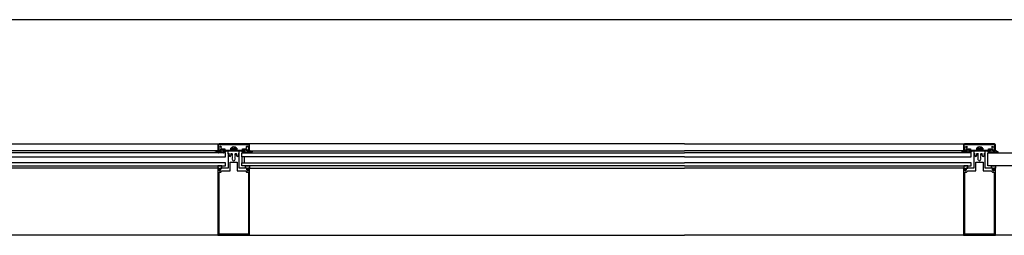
# Model space of a CAD drawing. Extents: x 2980 to 201049, y 2980 to 157420.
# Tile 64 of 78: x 150573 to 152538, y 25116 to 25545. Entities that reach past the tile are written whole.
import ezdxf

# ---------------------------------------------------------------- set-up
doc = ezdxf.new("R2010")
doc.units = 0
doc.header["$LTSCALE"] = 1200
doc.header["$PDMODE"] = 1
doc.header["$PDSIZE"] = 200
doc.layers.add('CIVIEL', color=8, linetype='CONTINUOUS')

msp = doc.modelspace()

# ---------------------------------------------------------------- linework, layer by layer
at = {"layer": 'CIVIEL'}
for p, q in [((156830, 25545), (125150, 25545)), ((150100, 25298), (150970.75, 25298)), ((151029.25, 25298), (150970.75, 25298)), ((150971.25, 25296.5), (151028.75, 25296.5)), ((151900, 25298), (151029.25, 25298)), ((151900, 25298), (152459.89671, 25298)), ((150967.70952, 25283.5), (150100, 25283.5)), ((150983.5, 25280), (150100, 25280)), ((150962.73474, 25280.77748), (150967.70952, 25283.5)), ((150970.62313, 25281.75), (150963.01466, 25280.03637)), ((150967.70952, 25283.5), (150968.25, 25283.5)), ((150968.25, 25295.5), (150968.25, 25283.5)), ((150968.75, 25283), (150968.83044, 25283)), ((150968.75, 25283), (150974.75, 25283)), ((150968.90678, 25280.41589), (150968.87382, 25280.56222)), ((150968.9494, 25280.68175), (150972.64234, 25281.5135)), ((150969.3134, 25283.37059), (150969.75, 25285)), ((150969.33216, 25283.44059), (150969.75, 25285)), ((150977.7707, 25281.89975), (150969.50442, 25280.03797)), ((150974.25, 25283), (150969.67023, 25283)), ((150969.75, 25288), (150969.75, 25295)), ((150970.5, 25287.79904), (150971.41755, 25291.22339)), ((150972.64234, 25281.75), (150970.62313, 25281.75)), ((150972.64234, 25281.5135), (150972.64234, 25281.75)), ((150973.25, 25286), (150973.25, 25284)), ((150980.25, 25286), (150973.25, 25286)), ((150973.25, 25284), (150974.25, 25284)), ((150973.78986, 25284.62065), (150974.75, 25285.7032)), ((150973.78986, 25284.25), (150973.78986, 25284.62065)), ((150974.75, 25284.25), (150973.78986, 25284.25)), ((150974.25, 25284), (150974.25, 25283)), ((150974.75, 25285.7032), (150978.75, 25285.7032)), ((150974.75, 25283), (150974.75, 25284.25)), ((150975.20024, 25280.30462), (150975.20024, 25280.30462)), ((150975.32, 25280.63727), (150977.80298, 25281.80573)), ((150975.75, 25288), (150982.25, 25288)), ((150979.97719, 25282), (150975.86555, 25280.06511)), ((150978.72305, 25280.30462), (150978.72305, 25280.30462)), ((150978.75, 25285.7032), (150979.71014, 25284.62065)), ((150978.75, 25284.25), (150978.75, 25283)), ((150979.71014, 25284.25), (150978.75, 25284.25)), ((150978.75, 25283), (150983.5, 25283)), ((150978.8428, 25280.63727), (150981.40498, 25281.843)), ((150979.25, 25284), (150980.25, 25284)), ((150979.25, 25283), (150979.25, 25284)), ((151020.75, 25283), (150979.25, 25283)), ((150983.5, 25282), (150979.38836, 25280.06511)), ((150979.71014, 25284.62065), (150979.71014, 25284.25)), ((150981.40498, 25282), (150979.97719, 25282)), ((150980.25, 25284), (150980.25, 25286)), ((150981.40498, 25281.843), (150981.40498, 25282)), ((150982.25, 25288), (150982.25, 25285.6099)), ((150982.84806, 25285.11961), (150994, 25286)), ((150983.5, 25283), (150983.5, 25282)), ((150983.5, 25272), (150983.5, 25280)), ((150983.5, 25279), (150983.5, 25280)), ((150988.85, 25277.6), (150988.85, 25283)), ((150990.85, 25277.6), (150988.85, 25277.6)), ((150988.85, 25277.6), (150988.85, 25249)), ((150991.35, 25277.05833), (150990.85, 25277.6)), ((150990.85, 25276.51667), (150991.35, 25277.05833)), ((150994.35, 25277.6), (150993.85, 25276.6)), ((150994, 25289), (151006, 25289)), ((150994, 25286), (150994, 25289)), ((151006, 25286), (150994, 25286)), ((150994, 25286), (151006, 25286)), ((150997.75, 25277.6), (150994.35, 25277.6)), ((150997, 25277.1875), (150997.75, 25277.6)), ((150997.75, 25276.775), (150997, 25277.1875)), ((151005.65, 25277.6), (151002.25, 25277.6)), ((151002.25, 25277.6), (151003, 25277.1875)), ((151003, 25277.1875), (151002.25, 25276.775)), ((151006.15, 25276.6), (151005.65, 25277.6)), ((151006, 25289), (151006, 25286)), ((151006, 25286), (151017.15194, 25285.11961)), ((151009.15, 25277.6), (151008.65, 25277.05833)), ((151008.65, 25277.05833), (151009.15, 25276.51667)), ((151011.15, 25277.6), (151009.15, 25277.6)), ((151011.15, 25277.6), (151011.15, 25283)), ((151011.15, 25249), (151011.15, 25277.6)), ((151016.5, 25283), (151016.5, 25282)), ((151021.25, 25283), (151016.5, 25283)), ((151016.5, 25282), (151020.61164, 25280.06511)), ((151016.5, 25280), (151900, 25280)), ((151016.5, 25272), (151016.5, 25280)), ((151017.75, 25288), (151024.25, 25288)), ((151017.75, 25285.6099), (151017.75, 25288)), ((151018.59502, 25282), (151020.02281, 25282)), ((151018.59502, 25281.843), (151018.59502, 25282)), ((151021.1572, 25280.63727), (151018.59502, 25281.843)), ((151019.75, 25286), (151019.75, 25284)), ((151026.75, 25286), (151019.75, 25286)), ((151019.75, 25284), (151020.75, 25284)), ((151020.02281, 25282), (151024.13445, 25280.06511)), ((151021.25, 25285.7032), (151020.28986, 25284.62065)), ((151020.28986, 25284.62065), (151020.28986, 25284.25)), ((151020.28986, 25284.25), (151021.25, 25284.25)), ((151020.75, 25284), (151020.75, 25283)), ((151025.25, 25285.7032), (151021.25, 25285.7032)), ((151021.25, 25284.25), (151021.25, 25283)), ((151021.27695, 25280.30462), (151021.27695, 25280.30462)), ((151024.68, 25280.63727), (151022.19702, 25281.80573)), ((151022.2293, 25281.89975), (151030.49558, 25280.03797)), ((151024.79976, 25280.30462), (151024.79976, 25280.30462)), ((151026.21014, 25284.62065), (151025.25, 25285.7032)), ((151025.25, 25284.25), (151026.21014, 25284.25)), ((151025.25, 25283), (151025.25, 25284.25)), ((151031.25, 25283), (151025.25, 25283)), ((151025.75, 25284), (151026.75, 25284)), ((151025.75, 25283), (151025.75, 25284)), ((151030.32977, 25283), (151025.75, 25283)), ((151026.21014, 25284.25), (151026.21014, 25284.62065)), ((151026.75, 25284), (151026.75, 25286)), ((151027.35766, 25281.75), (151029.37687, 25281.75)), ((151027.35766, 25281.5135), (151027.35766, 25281.75)), ((151031.0506, 25280.68175), (151027.35766, 25281.5135)), ((151028.58245, 25291.22339), (151029.5, 25287.79904)), ((151029.37687, 25281.75), (151036.98534, 25280.03637)), ((151030.25, 25295), (151030.25, 25288)), ((151030.25, 25285), (151030.66784, 25283.44059)), ((151030.25, 25285), (151030.6866, 25283.37059)), ((151031.09322, 25280.41589), (151031.12618, 25280.56222)), ((151031.16956, 25283), (151031.25, 25283)), ((151031.75, 25283.5), (151031.75, 25295.5)), ((151032.29048, 25283.5), (151031.75, 25283.5)), ((151032.29048, 25283.5), (151900, 25283.5)), ((151037.26526, 25280.77748), (151032.29048, 25283.5)), ((152456.85623, 25283.5), (151900, 25283.5)), ((152472.25, 25279), (152472.25, 25280)), ((152477.6, 25277.6), (152477.6, 25249)), ((152479.6, 25277.6), (152477.6, 25277.6)), ((152477.99671, 25277.6), (152477.99671, 25283)), ((152480.1, 25277.05833), (152479.6, 25277.6)), ((152479.6, 25276.51667), (152480.1, 25277.05833)), ((152483.1, 25277.6), (152482.6, 25276.6)), ((152486.5, 25277.6), (152483.1, 25277.6)), ((152485.75, 25277.1875), (152486.5, 25277.6)), ((152486.5, 25276.775), (152485.75, 25277.1875)), ((152491, 25277.6), (152491.75, 25277.1875)), ((152494.4, 25277.6), (152491, 25277.6)), ((152491.75, 25277.1875), (152491, 25276.775)), ((152494.9, 25276.6), (152494.4, 25277.6)), ((152497.9, 25277.6), (152497.4, 25277.05833)), ((152497.4, 25277.05833), (152497.9, 25276.51667)), ((152499.9, 25277.6), (152497.9, 25277.6)), ((152499.9, 25249), (152499.9, 25277.6)), ((152500.29671, 25277.6), (152500.29671, 25283)), ((150100, 25272), (150983.5, 25272)), ((150983.5, 25260), (150100, 25260)), ((150983.5, 25254), (150983.5, 25260)), ((150991.35, 25275.975), (150990.85, 25276.51667)), ((150990.85, 25275.43333), (150991.35, 25275.975)), ((150991.35, 25274.89167), (150990.85, 25275.43333)), ((150990.85, 25274.35), (150991.35, 25274.89167)), ((150992.85, 25261), (151007.15, 25261)), ((150992.85, 25244), (150992.85, 25261)), ((150993.85, 25276.6), (150994.35, 25276.6)), ((150994.35, 25276.6), (150994.35, 25274.35)), ((150997, 25276.3625), (150997.75, 25276.775)), ((150997.75, 25275.95), (150997, 25276.3625)), ((150997, 25275.5375), (150997.75, 25275.95)), ((150997.75, 25275.125), (150997, 25275.5375)), ((150997, 25274.7125), (150997.75, 25275.125)), ((150997.75, 25274.3), (150997, 25274.7125)), ((150997, 25273.8875), (150997.75, 25274.3)), ((150997.75, 25273.475), (150997, 25273.8875)), ((150997, 25273.0625), (150997.75, 25273.475)), ((150997.75, 25272.65), (150997, 25273.0625)), ((150997, 25272.2375), (150997.75, 25272.65)), ((150997.75, 25271.825), (150997, 25272.2375)), ((150997, 25271.4125), (150997.75, 25271.825)), ((150997.75, 25271), (150997, 25271.4125)), ((150997, 25270.5875), (150997.75, 25271)), ((150997.75, 25270.175), (150997, 25270.5875)), ((150997, 25269.7625), (150997.75, 25270.175)), ((150997.75, 25269.35), (150997, 25269.7625)), ((150997, 25268.9375), (150997.75, 25269.35)), ((150997.75, 25268.525), (150997, 25268.9375)), ((150997, 25268.1125), (150997.75, 25268.525)), ((150997.75, 25267.7), (150997, 25268.1125)), ((150997, 25267.2875), (150997.75, 25267.7)), ((150997.75, 25266.875), (150997, 25267.2875)), ((150997, 25266.4625), (150997.75, 25266.875)), ((150997.75, 25266.05), (150997, 25266.4625)), ((151002.25, 25276.775), (151003, 25276.3625)), ((151003, 25276.3625), (151002.25, 25275.95)), ((151002.25, 25275.95), (151003, 25275.5375)), ((151003, 25275.5375), (151002.25, 25275.125)), ((151002.25, 25275.125), (151003, 25274.7125)), ((151003, 25274.7125), (151002.25, 25274.3)), ((151002.25, 25274.3), (151003, 25273.8875)), ((151003, 25273.8875), (151002.25, 25273.475)), ((151002.25, 25273.475), (151003, 25273.0625)), ((151003, 25273.0625), (151002.25, 25272.65)), ((151002.25, 25272.65), (151003, 25272.2375)), ((151003, 25272.2375), (151002.25, 25271.825)), ((151002.25, 25271.825), (151003, 25271.4125)), ((151003, 25271.4125), (151002.25, 25271)), ((151002.25, 25271), (151003, 25270.5875)), ((151003, 25270.5875), (151002.25, 25270.175)), ((151002.25, 25270.175), (151003, 25269.7625)), ((151003, 25269.7625), (151002.25, 25269.35)), ((151002.25, 25269.35), (151003, 25268.9375)), ((151003, 25268.9375), (151002.25, 25268.525)), ((151002.25, 25268.525), (151003, 25268.1125)), ((151003, 25268.1125), (151002.25, 25267.7)), ((151002.25, 25267.7), (151003, 25267.2875)), ((151003, 25267.2875), (151002.25, 25266.875)), ((151002.25, 25266.875), (151003, 25266.4625)), ((151003, 25266.4625), (151002.25, 25266.05)), ((151005.65, 25274.35), (151005.65, 25276.6)), ((151005.65, 25276.6), (151006.15, 25276.6)), ((151007.15, 25261), (151007.15, 25244)), ((151009.15, 25276.51667), (151008.65, 25275.975)), ((151008.65, 25275.975), (151009.15, 25275.43333)), ((151009.15, 25275.43333), (151008.65, 25274.89167)), ((151008.65, 25274.89167), (151009.15, 25274.35)), ((151900, 25272), (151016.5, 25272)), ((151021.5, 25272), (151016.5, 25272)), ((151016.5, 25272), (151016.5, 25260)), ((151016.5, 25260), (151900, 25260)), ((151016.5, 25254), (151016.5, 25260)), ((151016.5, 25260), (151021.5, 25260)), ((151021.5, 25260), (151021.5, 25272)), ((152480.1, 25275.975), (152479.6, 25276.51667)), ((152479.6, 25275.43333), (152480.1, 25275.975)), ((152480.1, 25274.89167), (152479.6, 25275.43333)), ((152479.6, 25274.35), (152480.1, 25274.89167)), ((152482.6, 25276.6), (152483.1, 25276.6)), ((152483.1, 25276.6), (152483.1, 25274.35)), ((152485.75, 25276.3625), (152486.5, 25276.775)), ((152486.5, 25275.95), (152485.75, 25276.3625)), ((152485.75, 25275.5375), (152486.5, 25275.95)), ((152486.5, 25275.125), (152485.75, 25275.5375)), ((152485.75, 25274.7125), (152486.5, 25275.125)), ((152486.5, 25274.3), (152485.75, 25274.7125)), ((152485.75, 25273.8875), (152486.5, 25274.3)), ((152486.5, 25273.475), (152485.75, 25273.8875)), ((152485.75, 25273.0625), (152486.5, 25273.475)), ((152486.5, 25272.65), (152485.75, 25273.0625)), ((152485.75, 25272.2375), (152486.5, 25272.65)), ((152486.5, 25271.825), (152485.75, 25272.2375)), ((152485.75, 25271.4125), (152486.5, 25271.825)), ((152486.5, 25271), (152485.75, 25271.4125)), ((152485.75, 25270.5875), (152486.5, 25271)), ((152486.5, 25270.175), (152485.75, 25270.5875)), ((152485.75, 25269.7625), (152486.5, 25270.175)), ((152486.5, 25269.35), (152485.75, 25269.7625)), ((152485.75, 25268.9375), (152486.5, 25269.35)), ((152486.5, 25268.525), (152485.75, 25268.9375)), ((152485.75, 25268.1125), (152486.5, 25268.525)), ((152486.5, 25267.7), (152485.75, 25268.1125)), ((152485.75, 25267.2875), (152486.5, 25267.7)), ((152486.5, 25266.875), (152485.75, 25267.2875)), ((152485.75, 25266.4625), (152486.5, 25266.875)), ((152486.5, 25266.05), (152485.75, 25266.4625)), ((152491, 25276.775), (152491.75, 25276.3625)), ((152491.75, 25276.3625), (152491, 25275.95)), ((152491, 25275.95), (152491.75, 25275.5375)), ((152491.75, 25275.5375), (152491, 25275.125)), ((152491, 25275.125), (152491.75, 25274.7125)), ((152491.75, 25274.7125), (152491, 25274.3)), ((152491, 25274.3), (152491.75, 25273.8875)), ((152491.75, 25273.8875), (152491, 25273.475)), ((152491, 25273.475), (152491.75, 25273.0625)), ((152491.75, 25273.0625), (152491, 25272.65)), ((152491, 25272.65), (152491.75, 25272.2375)), ((152491.75, 25272.2375), (152491, 25271.825)), ((152491, 25271.825), (152491.75, 25271.4125)), ((152491.75, 25271.4125), (152491, 25271)), ((152491, 25271), (152491.75, 25270.5875)), ((152491.75, 25270.5875), (152491, 25270.175)), ((152491, 25270.175), (152491.75, 25269.7625)), ((152491.75, 25269.7625), (152491, 25269.35)), ((152491, 25269.35), (152491.75, 25268.9375)), ((152491.75, 25268.9375), (152491, 25268.525)), ((152491, 25268.525), (152491.75, 25268.1125)), ((152491.75, 25268.1125), (152491, 25267.7)), ((152491, 25267.7), (152491.75, 25267.2875)), ((152491.75, 25267.2875), (152491, 25266.875)), ((152491, 25266.875), (152491.75, 25266.4625)), ((152491.75, 25266.4625), (152491, 25266.05)), ((152494.4, 25276.6), (152494.9, 25276.6)), ((152494.4, 25274.35), (152494.4, 25276.6)), ((152497.9, 25276.51667), (152497.4, 25275.975)), ((152497.4, 25275.975), (152497.9, 25275.43333)), ((152497.9, 25275.43333), (152497.4, 25274.89167)), ((152497.4, 25274.89167), (152497.9, 25274.35)), ((150100, 25254), (150983.5, 25254)), ((150968.25, 25249), (150100, 25249)), ((150968.25, 25254), (150968.25, 25249)), ((150976.25, 25254), (150968.25, 25254)), ((150968.25, 25249), (150971, 25249)), ((150970.25, 25249), (150968.25, 25249)), ((150968.25, 25249), (150968.25, 25115.6)), ((150970.75, 25248.45833), (150970.25, 25249)), ((150970.25, 25247.91667), (150970.75, 25248.45833)), ((150970.75, 25247.375), (150970.25, 25247.91667)), ((150970.25, 25246.83333), (150970.75, 25247.375)), ((150970.75, 25246.29167), (150970.25, 25246.83333)), ((150970.25, 25245.75), (150970.75, 25246.29167)), ((150970.75, 25247.375), (150970.75, 25245.4034)), ((150971, 25247.375), (150970.75, 25247.375)), ((150970.75, 25241.5), (150974.25, 25241.5)), ((150970.75, 25118.1), (150970.75, 25241.5)), ((150971, 25249), (150971, 25247.375)), ((150971.90304, 25244.9258), (150973.64572, 25246.66848)), ((150972.25, 25249), (150976.25, 25249)), ((150972.25, 25246.64957), (150972.25, 25249)), ((150973.27668, 25247.17534), (150972.25, 25246.64957)), ((150973.75, 25249), (150973.25, 25248)), ((150973.25, 25248), (150973.75, 25248)), ((150988.85, 25249), (150973.75, 25249)), ((150973.75, 25248), (150973.75, 25245.75)), ((150974.25, 25241.5), (150975.75, 25243)), ((150975.75, 25244), (150992.85, 25244)), ((150975.75, 25243), (150975.75, 25244)), ((150976.25, 25249), (150976.25, 25254)), ((151007.15, 25244), (151024.25, 25244)), ((151026.25, 25249), (151011.15, 25249)), ((151900, 25254), (151016.5, 25254)), ((151023.75, 25254), (151031.75, 25254)), ((151023.75, 25249), (151023.75, 25254)), ((151027.75, 25249), (151023.75, 25249)), ((151024.25, 25244), (151024.25, 25243)), ((151024.25, 25243), (151025.75, 25241.5)), ((151025.75, 25241.5), (151029.25, 25241.5)), ((151026.75, 25248), (151026.25, 25249)), ((151026.25, 25245.75), (151026.25, 25248)), ((151026.25, 25248), (151026.75, 25248)), ((151028.09696, 25244.9258), (151026.35428, 25246.66848)), ((151026.72332, 25247.17534), (151027.75, 25246.64957)), ((151027.75, 25246.64957), (151027.75, 25249)), ((151029, 25249), (151029, 25247.375)), ((151031.75, 25249), (151029, 25249)), ((151029, 25247.375), (151029.25, 25247.375)), ((151029.75, 25249), (151029.25, 25248.45833)), ((151029.25, 25248.45833), (151029.75, 25247.91667)), ((151029.75, 25247.91667), (151029.25, 25247.375)), ((151029.25, 25247.375), (151029.25, 25245.4034)), ((151029.25, 25247.375), (151029.75, 25246.83333)), ((151029.75, 25246.83333), (151029.25, 25246.29167)), ((151029.25, 25246.29167), (151029.75, 25245.75)), ((151029.25, 25241.5), (151029.25, 25118.1)), ((151031.75, 25249), (151029.75, 25249)), ((151031.75, 25254), (151031.75, 25249)), ((151031.75, 25249), (151900, 25249)), ((151031.75, 25115.6), (151031.75, 25249)), ((152457.39671, 25249), (151900, 25249)), ((152457, 25249), (152457, 25115.6)), ((152459, 25249), (152457, 25249)), ((152459.5, 25248.45833), (152459, 25249)), ((152459, 25247.91667), (152459.5, 25248.45833)), ((152459.5, 25247.375), (152459, 25247.91667)), ((152459, 25246.83333), (152459.5, 25247.375)), ((152459.5, 25246.29167), (152459, 25246.83333)), ((152459, 25245.75), (152459.5, 25246.29167)), ((152462.5, 25249), (152462, 25248)), ((152462, 25248), (152462.5, 25248)), ((152477.6, 25249), (152462.5, 25249)), ((152462.5, 25248), (152462.5, 25245.75)), ((152515, 25249), (152499.9, 25249)), ((152515.5, 25248), (152515, 25249)), ((152515, 25248), (152515.5, 25248)), ((152515, 25245.75), (152515, 25248)), ((152518.5, 25249), (152518, 25248.45833)), ((152518, 25248.45833), (152518.5, 25247.91667)), ((152518.5, 25247.91667), (152518, 25247.375)), ((152518, 25247.375), (152518.5, 25246.83333)), ((152518.5, 25246.83333), (152518, 25246.29167)), ((152518, 25246.29167), (152518.5, 25245.75)), ((152520.5, 25249), (152518.5, 25249)), ((152520.5, 25115.6), (152520.5, 25249)), ((151031.75, 25115.6), (150100, 25115.6)), ((150968.25, 25115.6), (151900, 25115.6)), ((150968.25, 25115.6), (151031.75, 25115.6)), ((151029.25, 25118.1), (150970.75, 25118.1)), ((152750, 25115.6), (151900, 25115.6)), ((152457, 25115.6), (152520.5, 25115.6))]:
    msp.add_line(p, q, dxfattribs=at)
for points in [[(152457, 25283.5, 0.4142135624), (152457.5, 25283), (152457.58044, 25283, 0.3394542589), (152458.0634, 25283.37059), (152458.5, 25285, 1), (152458.5, 25288), (152458.5, 25295, -0.4142135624), (152460, 25296.5), (152517.5, 25296.5, -0.4142135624), (152519, 25295), (152519, 25288, 1), (152519, 25285), (152519.4366, 25283.37059, 0.3394542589), (152519.91956, 25283), (152520, 25283, 0.4142135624), (152520.5, 25283.5), (152520.5, 25295.5, 0.4142135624), (152518, 25298), (152459.5, 25298, 0.4142135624), (152457, 25295.5)], [(152467.86976, 25280.30462), (152467.86976, 25280.30462, -0.4142135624), (152467.98951, 25280.63727), (152470.55169, 25281.843), (152470.55169, 25282), (152469.12391, 25282), (152465.01226, 25280.06511, -0.4142135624), (152464.34695, 25280.30462), (152464.34695, 25280.30462, -0.4142135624), (152464.46671, 25280.63727), (152466.94969, 25281.80573, 0.8963954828), (152466.91741, 25281.89975), (152458.65113, 25280.03797, -0.4142135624), (152458.05349, 25280.41589), (152458.02053, 25280.56222, -0.4142135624), (152458.09611, 25280.68175), (152461.78905, 25281.5135), (152461.78905, 25281.75), (152459.76984, 25281.75), (152452.16137, 25280.03637, -0.8693059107), (152451.88145, 25280.77748), (152456.85623, 25283.5), (152457.39671, 25283.5, 0.4142135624), (152457.89671, 25283), (152463.89671, 25283), (152463.89671, 25284.25), (152462.93657, 25284.25), (152462.93657, 25284.62065), (152463.89671, 25285.7032), (152467.89671, 25285.7032), (152468.85685, 25284.62065), (152468.85685, 25284.25), (152467.89671, 25284.25), (152467.89671, 25283), (152472.64671, 25283), (152472.64671, 25282), (152468.53507, 25280.06511, -0.4142135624)], [(152468, 25283), (152468, 25284), (152469, 25284), (152469, 25286), (152462, 25286), (152462, 25284), (152463, 25284), (152463, 25283), (152458.42023, 25283, -0.493145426), (152458.08216, 25283.44059), (152458.5, 25285, 0.767326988), (152459.25, 25287.79904), (152460.16755, 25291.22339, -0.7103886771), (152464.1214, 25291.51519, -0.4075403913), (152463.872, 25290.86221, 0.8043780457), (152464.5, 25288), (152471, 25288), (152471, 25285.6099, 0.4732848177), (152471.59806, 25285.11961), (152482.75, 25286), (152494.75, 25286), (152505.90194, 25285.11961, 0.4732848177), (152506.5, 25285.6099), (152506.5, 25288), (152513, 25288, 0.8043780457), (152513.628, 25290.86221, -0.4075403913), (152513.3786, 25291.51519, -0.7103886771), (152517.33245, 25291.22339), (152518.25, 25287.79904, 0.767326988), (152519, 25285), (152519.41784, 25283.44059, -0.493145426), (152519.07977, 25283), (152514.5, 25283), (152514.5, 25284), (152515.5, 25284), (152515.5, 25286), (152508.5, 25286), (152508.5, 25284), (152509.5, 25284), (152509.5, 25283)], [(152510.42366, 25280.30462), (152510.42366, 25280.30462, 0.4142135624), (152510.30391, 25280.63727), (152507.74173, 25281.843), (152507.74173, 25282), (152509.16952, 25282), (152513.28116, 25280.06511, 0.4142135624), (152513.94647, 25280.30462), (152513.94647, 25280.30462, 0.4142135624), (152513.82671, 25280.63727), (152511.34373, 25281.80573, -0.8963954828), (152511.37601, 25281.89975), (152519.64229, 25280.03797, 0.4142135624), (152520.23994, 25280.41589), (152520.27289, 25280.56222, 0.4142135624), (152520.19731, 25280.68175), (152516.50438, 25281.5135), (152516.50438, 25281.75), (152518.52358, 25281.75), (152526.13206, 25280.03637, 0.8693059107), (152526.41197, 25280.77748), (152521.43719, 25283.5), (152520.89671, 25283.5, -0.4142135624), (152520.39671, 25283), (152514.39671, 25283), (152514.39671, 25284.25), (152515.35685, 25284.25), (152515.35685, 25284.62065), (152514.39671, 25285.7032), (152510.39671, 25285.7032), (152509.43657, 25284.62065), (152509.43657, 25284.25), (152510.39671, 25284.25), (152510.39671, 25283), (152505.64671, 25283), (152505.64671, 25282), (152509.75836, 25280.06511, 0.4142135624)], [(152461.04975, 25244.9258), (152462.79243, 25246.66848, 0.8549657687), (152462.42339, 25247.17534), (152461.39671, 25246.64957), (152461.39671, 25249), (152465.39671, 25249), (152465.39671, 25254), (152457.39671, 25254), (152457.39671, 25249), (152460.14671, 25249), (152460.14671, 25247.375), (152459.89671, 25247.375), (152459.89671, 25245.4034, 0.6681786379)], [(152517.24367, 25244.9258), (152515.50099, 25246.66848, -0.8549657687), (152515.87003, 25247.17534), (152516.89671, 25246.64957), (152516.89671, 25249), (152512.89671, 25249), (152512.89671, 25254), (152520.89671, 25254), (152520.89671, 25249), (152518.14671, 25249), (152518.14671, 25247.375), (152518.39671, 25247.375), (152518.39671, 25245.4034, -0.6681786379)]]:
    msp.add_lwpolyline(points, format="xyb", close=True, dxfattribs=at)
for points in [[(151900, 25272), (152472.25, 25272), (152472.25, 25280), (151900, 25280)], [(151900, 25254), (152472.25, 25254), (152472.25, 25260), (151900, 25260)]]:
    msp.add_lwpolyline(points, dxfattribs=at)
for points in [[(152495.14671, 25289), (152495.14671, 25286), (152483.14671, 25286), (152483.14671, 25289)], [(152837.10329, 25180), (152750, 25180), (152750, 25254), (152505.25, 25254), (152505.25, 25280), (152837.10329, 25280)], [(152495.9, 25244), (152513, 25244), (152513, 25243), (152514.5, 25241.5), (152518, 25241.5), (152518, 25118.1), (152459.5, 25118.1), (152459.5, 25241.5), (152463, 25241.5), (152464.5, 25243), (152464.5, 25244), (152481.6, 25244), (152481.6, 25261), (152495.9, 25261)]]:
    msp.add_lwpolyline(points, close=True, dxfattribs=at)
for centre, radius, start, end in [((150970.75, 25295.5), 2.5, 90, 180), ((150971.25, 25295), 1.5, 90, 180), ((151028.75, 25295), 1.5, 0, 90), ((151029.25, 25295.5), 2.5, 0, 90), ((150962.92677, 25280.42659), 0.4, 118.69024615, 282.69274896), ((150968.75, 25283.5), 0.5, 180, 270), ((150968.75, 25283.5), 0.5, 180, 270), ((150968.83044, 25283.5), 0.5, 270, 345), ((150968.97137, 25280.58419), 0.1, 102.69274896, 192.69274896), ((150969.39456, 25280.52575), 0.5, 192.69274896, 282.69274896), ((150969.67023, 25283.35), 0.35, 165, 270), ((150969.75, 25286.5), 1.5, 270, 90), ((150969.75, 25286.5), 1.5, 270, 60), ((150973.44535, 25290.68004), 2.09933, 23.44177987, 165), ((150975.75, 25289.5), 1.5, 114.75025873, 270), ((150974.91267, 25291.31628), 0.5, 294.75025873, 23.44177987), ((150975.42645, 25280.41107), 0.25, 115.20112365, 205.20112365), ((150975.65265, 25280.51752), 0.5, 205.20112365, 295.20112365), ((150977.78169, 25281.85098), 0.05, 295.20112365, 102.69274896), ((150978.94925, 25280.41107), 0.25, 115.20112365, 205.20112365), ((150979.17546, 25280.51752), 0.5, 205.20112365, 295.20112365), ((150982.75, 25285.6099), 0.5, 180, 281.30993248), ((151000, 25283.05), 8.45, 44.7602701, 135.2397299), ((151017.25, 25285.6099), 0.5, 258.69006753, 360), ((151020.82454, 25280.51752), 0.5, 244.79887635, 334.79887635), ((151021.05075, 25280.41107), 0.25, 334.79887635, 64.79887635), ((151022.21831, 25281.85098), 0.05, 77.30725104, 244.79887635), ((151024.34735, 25280.51752), 0.5, 244.79887635, 334.79887635), ((151024.25, 25289.5), 1.5, 270, 65.24974127), ((151025.08733, 25291.31628), 0.5, 156.55822012, 245.24974127), ((151026.55465, 25290.68004), 2.09933, 15, 156.55822013), ((151024.57355, 25280.41107), 0.25, 334.79887635, 64.79887635), ((151030.25, 25286.5), 1.5, 90, 270), ((151030.25, 25286.5), 1.5, 120, 270), ((151030.32977, 25283.35), 0.35, 270, 15), ((151030.60544, 25280.52575), 0.5, 257.30725104, 347.30725104), ((151031.16956, 25283.5), 0.5, 195, 270), ((151031.02863, 25280.58419), 0.1, 347.30725104, 77.30725104), ((151031.25, 25283.5), 0.5, 270, 0), ((151031.25, 25283.5), 0.5, 270, 0), ((151037.07323, 25280.42659), 0.4, 257.30725104, 61.30975385), ((152489.14671, 25283.05), 8.45, 44.7602701, 135.2397299), ((150992.6, 25274.35), 1.75, 180, 0), ((151000, 25266.05), 2.25, 180, 0), ((151007.4, 25274.35), 1.75, 180, 0), ((152481.35, 25274.35), 1.75, 180, 0), ((152488.75, 25266.05), 2.25, 180, 360), ((152496.15, 25274.35), 1.75, 180, 0), ((150972, 25245.75), 1.75, 180, 0), ((150971.42544, 25245.4034), 0.67544, 180, 315), ((150973.42133, 25246.89288), 0.31734, 315, 117.11723788), ((151028, 25245.75), 1.75, 180, 0), ((151026.57867, 25246.89288), 0.31734, 62.88276212, 225), ((151028.57456, 25245.4034), 0.67544, 225, 0), ((152460.75, 25245.75), 1.75, 180, 0), ((152516.75, 25245.75), 1.75, 180, 0)]:
    msp.add_arc(centre, radius, start, end, dxfattribs=at)
at = {"layer": 'CIVIEL', "linetype": 'BYBLOCK'}
for p in [(150968.25, 25254), (150968.25, 25254), (152457, 25254), (152457, 25254)]:
    msp.add_point(p, dxfattribs=at)

doc.saveas('drawing.dxf')
